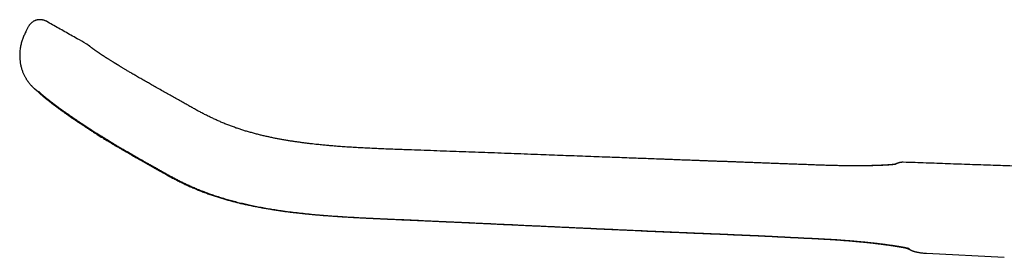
# Model space of a CAD drawing. Header units: millimetres. Extents: x 8 to 938, y 12 to 555.
# Tile 1 of 26: x 31 to 139, y 529 to 555. Entities that reach past the tile are written whole.
import ezdxf

# ---------------------------------------------------------------- set-up
doc = ezdxf.new("R2010")
doc.units = ezdxf.units.MM

msp = doc.modelspace()

# ---------------------------------------------------------------- linework, layer by layer
at = {"color": 7, "linetype": 'Continuous', "lineweight": 30}
for p, q in [((34.26, 555.07), (34.26, 555.07)), ((32.27, 554.47), (32.05, 554.02)), ((32.05, 554.02), (32.05, 554.02)), ((32.27, 554.47), (32.27, 554.47)), ((38.62, 552.6), (38.62, 552.6)), ((39.16, 552.2), (39.18, 552.19)), ((33.44, 547.29), (33.44, 547.29)), ((46.56, 547.67), (46.56, 547.67)), ((128.15, 539.61), (128.15, 539.61)), ((118.26, 539.33), (118.26, 539.33)), ((118.27, 539.33), (118.27, 539.32)), ((117.97, 531.28), (117.97, 531.28)), ((130.69, 529.64), (139.22, 529.19)), ((130.69, 529.64), (130.69, 529.64))]:
    msp.add_line(p, q, dxfattribs=at)
for points, knots in [([(34.26, 555.07), (34.23, 555.08), (34.17, 555.11), (34.08, 555.15), (33.99, 555.18), (33.91, 555.2), (33.84, 555.22), (33.77, 555.23), (33.72, 555.24), (33.67, 555.25), (33.63, 555.25), (33.6, 555.25), (33.57, 555.25), (33.55, 555.25), (33.51, 555.25), (33.47, 555.25), (33.41, 555.25), (33.35, 555.24), (33.29, 555.23), (33.23, 555.22), (33.16, 555.2), (33.09, 555.18), (33.01, 555.15), (32.93, 555.11), (32.85, 555.07), (32.76, 555.02), (32.67, 554.95), (32.58, 554.88), (32.51, 554.8), (32.44, 554.72), (32.38, 554.64), (32.32, 554.56), (32.29, 554.5), (32.27, 554.47)], [0, 0, 0, 0, 0.052819, 0.102099, 0.147521, 0.188828, 0.225818, 0.258341, 0.286285, 0.309575, 0.328164, 0.342038, 0.351245, 0.358069, 0.374205, 0.393767, 0.41631, 0.440443, 0.466088, 0.493267, 0.522005, 0.552266, 0.584085, 0.61895, 0.657055, 0.698327, 0.742647, 0.789829, 0.8396, 0.878405, 0.918246, 0.958873, 1, 1, 1, 1]), ([(38.62, 552.6), (38.29, 552.79), (37.5, 553.23), (36.27, 553.93), (35.15, 554.56), (34.48, 554.94), (34.26, 555.07)], [0, 0, 0, 0, 0.230351, 0.538872, 0.850065, 1, 1, 1, 1]), ([(32.05, 554.02), (32.01, 553.95), (31.94, 553.81), (31.84, 553.6), (31.74, 553.4), (31.66, 553.19), (31.59, 552.99), (31.52, 552.78), (31.47, 552.57), (31.42, 552.35), (31.38, 552.12), (31.36, 551.89), (31.34, 551.67), (31.33, 551.46), (31.33, 551.25), (31.33, 551.05), (31.35, 550.86), (31.37, 550.67), (31.39, 550.49), (31.43, 550.32), (31.46, 550.14), (31.51, 549.97), (31.56, 549.79), (31.62, 549.62), (31.68, 549.47), (31.75, 549.32), (31.81, 549.17), (31.88, 549.03), (31.95, 548.91), (32.02, 548.79), (32.08, 548.69), (32.14, 548.6), (32.2, 548.51), (32.26, 548.43), (32.32, 548.35), (32.4, 548.25), (32.48, 548.16), (32.54, 548.09), (32.59, 548.04), (32.62, 548), (32.65, 547.96), (32.69, 547.93), (32.72, 547.9), (32.75, 547.87), (32.78, 547.84), (32.82, 547.8), (32.85, 547.77), (32.88, 547.74), (32.91, 547.72), (32.93, 547.7), (32.94, 547.69), (32.96, 547.68), (32.97, 547.66), (32.99, 547.65), (33, 547.64), (33.02, 547.63), (33.03, 547.62), (33.04, 547.61), (33.04, 547.6), (33.05, 547.6), (33.06, 547.59), (33.07, 547.58), (33.09, 547.57), (33.1, 547.56), (33.11, 547.55), (33.13, 547.53), (33.14, 547.52), (33.16, 547.51), (33.17, 547.5), (33.18, 547.49), (33.2, 547.48), (33.21, 547.47), (33.22, 547.46), (33.23, 547.45), (33.25, 547.44), (33.26, 547.43), (33.28, 547.41), (33.3, 547.4), (33.31, 547.39), (33.32, 547.38), (33.33, 547.38), (33.34, 547.37), (33.35, 547.36), (33.36, 547.35), (33.38, 547.34), (33.4, 547.32), (33.42, 547.31), (33.44, 547.29), (33.44, 547.29)], [0, 0, 0, 0, 0.0198336, 0.0392839, 0.058341, 0.0770157, 0.0953313, 0.1132917, 0.1308923, 0.15096, 0.1705126, 0.1895412, 0.2080393, 0.2260023, 0.2434275, 0.2603148, 0.2766659, 0.2924835, 0.3077711, 0.3225305, 0.3367624, 0.3531453, 0.3687717, 0.3836434, 0.3977617, 0.4111281, 0.4252077, 0.4383493, 0.450557, 0.4618352, 0.4721893, 0.4815128, 0.4904354, 0.4990735, 0.5074432, 0.5196514, 0.5313523, 0.5426219, 0.5481225, 0.5535479, 0.5589099, 0.5642208, 0.5696599, 0.5755887, 0.583417, 0.5920743, 0.6015993, 0.6115754, 0.6211324, 0.6283749, 0.6358998, 0.6438585, 0.6522533, 0.6610857, 0.669634, 0.6768461, 0.6832366, 0.6888066, 0.6937328, 0.6988376, 0.7069578, 0.7157049, 0.7252304, 0.7356691, 0.7470213, 0.7592543, 0.7698467, 0.7810029, 0.7925516, 0.8035885, 0.8139824, 0.8237336, 0.8328423, 0.8446125, 0.8558403, 0.8665276, 0.8767822, 0.9000292, 0.9047769, 0.9102816, 0.9166363, 0.9238409, 0.9335256, 0.9444141, 0.9565062, 0.9698015, 0.9842996, 1, 1, 1, 1]), ([(39.16, 552.2), (39.15, 552.21), (39.13, 552.23), (39.09, 552.26), (39.06, 552.28), (39.04, 552.3), (39.01, 552.32), (38.99, 552.34), (38.97, 552.36), (38.95, 552.37), (38.93, 552.38), (38.92, 552.39), (38.9, 552.41), (38.89, 552.41), (38.88, 552.42), (38.87, 552.43), (38.86, 552.44), (38.85, 552.44), (38.85, 552.45), (38.84, 552.46), (38.83, 552.46), (38.82, 552.47), (38.82, 552.47), (38.82, 552.47), (38.81, 552.47), (38.81, 552.48), (38.8, 552.49), (38.79, 552.49), (38.78, 552.5), (38.76, 552.51), (38.74, 552.52), (38.73, 552.54), (38.7, 552.55), (38.68, 552.56), (38.66, 552.58), (38.64, 552.59), (38.63, 552.6), (38.63, 552.6)], [0, 0, 0, 0, 0.0574853, 0.1124549, 0.1649078, 0.2148431, 0.2622597, 0.3063771, 0.3480634, 0.3873179, 0.4241398, 0.459205, 0.4917361, 0.5217324, 0.5491933, 0.5741186, 0.5966863, 0.617765, 0.6421302, 0.6643578, 0.6844475, 0.7023992, 0.7109491, 0.7191282, 0.7286294, 0.7398177, 0.7526962, 0.7672679, 0.7869917, 0.8091603, 0.833777, 0.860845, 0.8903678, 0.9217562, 0.9555191, 0.9916599, 1, 1, 1, 1]), ([(46.56, 547.67), (46.47, 547.72), (46.3, 547.82), (46.04, 547.96), (45.79, 548.1), (45.55, 548.24), (45.32, 548.37), (45.08, 548.51), (44.84, 548.64), (44.6, 548.78), (44.36, 548.92), (44.14, 549.05), (43.93, 549.17), (43.73, 549.29), (43.54, 549.4), (43.36, 549.51), (43.19, 549.61), (43.04, 549.7), (42.89, 549.79), (42.76, 549.87), (42.64, 549.94), (42.53, 550.01), (42.43, 550.07), (42.33, 550.12), (42.25, 550.17), (42.18, 550.22), (42.12, 550.26), (42.08, 550.28), (42.05, 550.3), (42.03, 550.31), (42.01, 550.32), (41.99, 550.33), (41.97, 550.35), (41.94, 550.36), (41.9, 550.39), (41.86, 550.41), (41.82, 550.44), (41.77, 550.47), (41.71, 550.51), (41.65, 550.54), (41.57, 550.6), (41.47, 550.66), (41.35, 550.73), (41.23, 550.81), (41.12, 550.88), (41.02, 550.94), (40.95, 550.99), (40.88, 551.03), (40.83, 551.06), (40.77, 551.1), (40.7, 551.14), (40.64, 551.18), (40.57, 551.23), (40.5, 551.27), (40.44, 551.32), (40.37, 551.36), (40.3, 551.4), (40.24, 551.45), (40.19, 551.48), (40.14, 551.51), (40.11, 551.53), (40.07, 551.56), (40.05, 551.57), (40.03, 551.58), (40.01, 551.6), (39.99, 551.61), (39.97, 551.62), (39.94, 551.64), (39.91, 551.67), (39.87, 551.69), (39.84, 551.72), (39.8, 551.74), (39.77, 551.76), (39.74, 551.78), (39.71, 551.8), (39.67, 551.83), (39.64, 551.85), (39.61, 551.87), (39.58, 551.89), (39.56, 551.91), (39.55, 551.92), (39.53, 551.93), (39.52, 551.94), (39.51, 551.95), (39.49, 551.96), (39.47, 551.97), (39.45, 551.99), (39.43, 552), (39.41, 552.02), (39.39, 552.03), (39.36, 552.05), (39.33, 552.08), (39.3, 552.1), (39.29, 552.11), (39.27, 552.12), (39.26, 552.13), (39.25, 552.13), (39.24, 552.14), (39.23, 552.15), (39.22, 552.16), (39.21, 552.17), (39.19, 552.18), (39.18, 552.19), (39.18, 552.19)], [0, 0, 0, 0, 0.023384, 0.046056, 0.068052, 0.0894, 0.110105, 0.130168, 0.152991, 0.174932, 0.196003, 0.216216, 0.235918, 0.25473, 0.272651, 0.289681, 0.305819, 0.320804, 0.334932, 0.348208, 0.360656, 0.371719, 0.382035, 0.391603, 0.400423, 0.408493, 0.415814, 0.41929, 0.422214, 0.424569, 0.426356, 0.428245, 0.430755, 0.433915, 0.437725, 0.442183, 0.447391, 0.453271, 0.459825, 0.467053, 0.474659, 0.489115, 0.502898, 0.518428, 0.533005, 0.546628, 0.555526, 0.563964, 0.571974, 0.58033, 0.589375, 0.599109, 0.609532, 0.619692, 0.630431, 0.64175, 0.653399, 0.664249, 0.674157, 0.681754, 0.688684, 0.694819, 0.700082, 0.702958, 0.706179, 0.710114, 0.714763, 0.720124, 0.727999, 0.736577, 0.744861, 0.752819, 0.760448, 0.767751, 0.774725, 0.785124, 0.794697, 0.80341, 0.81123, 0.816747, 0.821714, 0.826128, 0.830294, 0.835242, 0.84096, 0.847447, 0.854608, 0.862214, 0.870255, 0.878731, 0.89366, 0.907606, 0.920727, 0.933134, 0.937494, 0.942586, 0.948481, 0.955179, 0.962684, 0.97084, 0.979776, 0.989496, 1, 1, 1, 1]), ([(33.28, 547.41), (33.29, 547.4), (33.3, 547.39), (33.32, 547.37), (33.35, 547.35), (33.37, 547.33), (33.39, 547.3), (33.42, 547.28), (33.44, 547.25), (33.47, 547.23), (33.49, 547.21), (33.52, 547.18), (33.55, 547.16), (33.57, 547.13), (33.6, 547.11), (33.62, 547.09), (33.65, 547.07), (33.67, 547.04), (33.7, 547.02), (33.73, 546.99), (33.76, 546.97), (33.79, 546.94), (33.82, 546.92), (33.85, 546.89), (33.88, 546.86), (33.92, 546.83), (33.95, 546.8), (33.99, 546.77), (34.02, 546.74), (34.05, 546.72), (34.08, 546.69), (34.11, 546.67), (34.14, 546.65), (34.17, 546.62), (34.2, 546.6), (34.23, 546.58), (34.25, 546.56), (34.27, 546.54), (34.29, 546.53), (34.3, 546.52), (34.33, 546.5), (34.35, 546.48), (34.38, 546.45), (34.43, 546.42), (34.48, 546.38), (34.52, 546.34), (34.57, 546.31), (34.61, 546.27), (34.65, 546.24), (34.69, 546.21), (34.74, 546.18), (34.78, 546.14), (34.82, 546.11), (34.85, 546.09), (34.88, 546.06), (34.92, 546.03), (34.96, 546.01), (34.99, 545.98), (35.03, 545.95), (35.07, 545.92), (35.12, 545.88), (35.17, 545.85), (35.21, 545.81), (35.26, 545.78), (35.29, 545.75), (35.33, 545.72), (35.37, 545.7), (35.41, 545.67), (35.45, 545.64), (35.48, 545.61), (35.52, 545.58), (35.55, 545.56), (35.57, 545.54), (35.59, 545.53), (35.61, 545.51), (35.64, 545.5), (35.67, 545.47), (35.71, 545.44), (35.75, 545.41), (35.8, 545.38), (35.87, 545.32), (35.96, 545.26), (36.07, 545.18), (36.19, 545.09), (36.31, 545.01), (36.41, 544.93), (36.49, 544.88), (36.55, 544.84), (36.61, 544.8), (36.66, 544.76), (36.72, 544.71), (36.78, 544.67), (36.84, 544.63), (36.89, 544.6), (36.93, 544.57), (36.96, 544.55), (36.99, 544.53), (37.01, 544.52), (37.02, 544.5), (37.04, 544.49), (37.07, 544.47), (37.1, 544.45), (37.14, 544.42), (37.22, 544.37), (37.3, 544.31), (37.39, 544.25), (37.44, 544.22), (37.5, 544.18), (37.55, 544.14), (37.61, 544.1), (37.68, 544.06), (37.75, 544.01), (37.84, 543.95), (37.93, 543.89), (38.03, 543.82), (38.14, 543.75), (38.25, 543.67), (38.38, 543.59), (38.52, 543.5), (38.66, 543.41), (38.82, 543.3), (38.98, 543.2), (39.15, 543.09), (39.34, 542.97), (39.53, 542.85), (39.73, 542.72), (39.94, 542.59), (40.16, 542.45), (40.39, 542.31), (40.63, 542.16), (40.88, 542.01), (41.14, 541.85), (41.41, 541.68), (41.69, 541.51), (41.99, 541.34), (42.29, 541.16), (42.5, 541.04), (42.6, 540.98)], [0, 0, 0, 0, 0.003668, 0.0078, 0.012239, 0.016332, 0.021135, 0.025851, 0.030397, 0.034931, 0.039483, 0.044243, 0.049797, 0.054468, 0.05873, 0.062873, 0.0672, 0.07183, 0.07752, 0.083311, 0.088817, 0.093929, 0.099506, 0.105991, 0.113824, 0.120471, 0.127547, 0.134979, 0.142272, 0.147869, 0.153404, 0.159119, 0.164887, 0.170179, 0.175417, 0.18134, 0.18519, 0.188275, 0.190836, 0.193814, 0.197481, 0.201707, 0.206493, 0.215321, 0.223682, 0.231578, 0.23824, 0.244794, 0.251389, 0.258025, 0.264675, 0.270912, 0.276587, 0.2817, 0.286569, 0.291579, 0.296733, 0.30203, 0.307156, 0.312702, 0.318919, 0.325807, 0.333365, 0.337805, 0.342446, 0.347288, 0.352331, 0.357571, 0.362591, 0.367095, 0.371452, 0.375186, 0.378297, 0.380785, 0.382664, 0.385629, 0.389408, 0.394002, 0.399412, 0.405381, 0.411361, 0.424149, 0.436903, 0.449623, 0.462695, 0.47641, 0.482075, 0.487843, 0.493713, 0.499686, 0.505761, 0.511937, 0.517777, 0.522416, 0.526371, 0.529643, 0.532232, 0.534139, 0.535392, 0.537201, 0.53986, 0.543367, 0.547223, 0.551029, 0.565497, 0.570629, 0.575658, 0.580582, 0.585547, 0.591137, 0.597298, 0.604121, 0.611609, 0.619761, 0.628763, 0.638458, 0.648846, 0.659927, 0.671701, 0.684169, 0.69733, 0.711153, 0.725664, 0.740863, 0.756749, 0.773319, 0.790262, 0.807877, 0.826172, 0.845153, 0.865212, 0.885947, 0.907343, 0.929425, 0.952229, 0.975763, 1, 1, 1, 1]), ([(33.37, 547.4), (33.37, 547.4), (33.37, 547.4), (33.37, 547.4), (33.38, 547.4), (33.38, 547.39), (33.38, 547.39), (33.39, 547.38), (33.4, 547.38), (33.41, 547.37), (33.42, 547.36), (33.43, 547.35), (33.44, 547.34), (33.45, 547.33), (33.46, 547.31), (33.47, 547.3), (33.49, 547.29), (33.5, 547.28), (33.52, 547.26), (33.53, 547.25), (33.55, 547.24), (33.56, 547.22), (33.57, 547.21), (33.59, 547.19), (33.62, 547.17), (33.67, 547.13), (33.71, 547.09), (33.76, 547.05), (33.8, 547.01), (33.84, 546.98), (33.86, 546.96), (33.88, 546.94), (33.89, 546.93), (33.91, 546.92), (33.92, 546.91), (33.93, 546.9), (33.95, 546.89), (33.96, 546.87), (33.98, 546.86), (33.99, 546.85), (34.01, 546.84), (34.02, 546.82), (34.04, 546.81), (34.06, 546.79), (34.08, 546.78), (34.1, 546.76), (34.11, 546.75), (34.14, 546.73), (34.17, 546.71), (34.21, 546.68), (34.25, 546.64), (34.29, 546.61), (34.34, 546.57), (34.39, 546.53), (34.45, 546.49), (34.51, 546.44), (34.58, 546.39), (34.64, 546.33), (34.71, 546.28), (34.78, 546.23), (34.85, 546.18), (34.9, 546.13), (34.96, 546.09), (35.01, 546.06), (35.05, 546.03), (35.09, 545.99), (35.14, 545.96), (35.19, 545.92), (35.25, 545.88), (35.31, 545.83), (35.37, 545.78), (35.45, 545.73), (35.54, 545.66), (35.63, 545.59), (35.74, 545.52), (35.84, 545.44), (35.94, 545.37), (36.02, 545.31), (36.1, 545.25), (36.17, 545.2), (36.22, 545.17), (36.26, 545.14), (36.3, 545.11), (36.32, 545.1), (36.34, 545.08), (36.36, 545.07), (36.38, 545.05), (36.41, 545.04), (36.44, 545.01), (36.48, 544.98), (36.54, 544.94), (36.6, 544.9), (36.69, 544.84), (36.78, 544.77), (36.87, 544.71), (36.96, 544.65), (37.05, 544.58), (37.15, 544.52), (37.25, 544.45), (37.36, 544.37), (37.48, 544.29), (37.6, 544.21), (37.71, 544.13), (37.81, 544.07), (37.89, 544.01), (37.97, 543.96), (38.04, 543.91), (38.1, 543.87), (38.16, 543.84), (38.2, 543.81), (38.25, 543.78), (38.28, 543.75), (38.32, 543.73), (38.34, 543.71), (38.36, 543.7), (38.37, 543.7), (38.38, 543.69), (38.39, 543.68), (38.41, 543.67), (38.44, 543.65), (38.47, 543.63), (38.52, 543.59), (38.58, 543.56), (38.65, 543.51), (38.73, 543.46), (38.82, 543.4), (38.94, 543.33), (39.09, 543.23), (39.27, 543.11), (39.46, 542.99), (39.67, 542.86), (39.89, 542.72), (40.1, 542.59), (40.27, 542.48), (40.4, 542.41), (40.47, 542.36), (40.54, 542.32), (40.6, 542.28), (40.65, 542.25), (40.69, 542.22), (40.72, 542.21), (40.74, 542.19), (40.76, 542.18), (40.79, 542.16), (40.83, 542.14), (40.88, 542.11), (40.94, 542.07), (41.01, 542.03), (41.09, 541.97), (41.19, 541.92), (41.29, 541.85), (41.41, 541.78), (41.54, 541.7), (41.68, 541.61), (41.83, 541.52), (41.99, 541.43), (42.17, 541.32), (42.36, 541.21), (42.56, 541.1), (42.69, 541.02), (42.76, 540.98)], [0, 0, 0, 0, 0.001137, 0.005409, 0.009428, 0.013214, 0.016791, 0.020248, 0.024203, 0.02828, 0.032855, 0.037651, 0.04213, 0.04628, 0.050099, 0.053699, 0.056875, 0.060469, 0.064479, 0.068804, 0.07181, 0.07433, 0.076368, 0.078175, 0.085138, 0.092785, 0.10024, 0.108438, 0.117068, 0.12566, 0.128804, 0.131779, 0.13442, 0.136726, 0.138869, 0.141483, 0.144429, 0.147684, 0.150614, 0.153155, 0.155396, 0.15863, 0.162392, 0.166092, 0.169485, 0.172708, 0.175845, 0.178954, 0.185981, 0.193496, 0.200939, 0.208354, 0.216383, 0.225139, 0.235824, 0.246434, 0.256756, 0.266751, 0.277911, 0.288173, 0.297538, 0.306045, 0.313824, 0.320887, 0.325899, 0.331494, 0.337766, 0.344713, 0.35223, 0.360104, 0.368329, 0.376904, 0.38818, 0.40001, 0.41221, 0.423967, 0.435182, 0.444256, 0.452943, 0.461245, 0.465855, 0.4699, 0.473356, 0.476221, 0.478087, 0.479779, 0.481888, 0.484453, 0.487475, 0.492121, 0.497528, 0.5031, 0.512547, 0.521683, 0.530509, 0.539025, 0.547483, 0.556467, 0.566, 0.575876, 0.586278, 0.597208, 0.608665, 0.616069, 0.623092, 0.629624, 0.635663, 0.641211, 0.645459, 0.649366, 0.652931, 0.656155, 0.659031, 0.66125, 0.662422, 0.663127, 0.663939, 0.665054, 0.666473, 0.668195, 0.671528, 0.675616, 0.680459, 0.686056, 0.692409, 0.699516, 0.707352, 0.721866, 0.73599, 0.74972, 0.76749, 0.784559, 0.80093, 0.816607, 0.823263, 0.829216, 0.834463, 0.839005, 0.842839, 0.845495, 0.84766, 0.849339, 0.850832, 0.852961, 0.855725, 0.859126, 0.863791, 0.869287, 0.875612, 0.882763, 0.890741, 0.899545, 0.909176, 0.919637, 0.930928, 0.943056, 0.95603, 0.969848, 0.984507, 1, 1, 1, 1]), ([(33.42, 547.34), (33.42, 547.34), (33.42, 547.34), (33.42, 547.34), (33.42, 547.34), (33.42, 547.34), (33.43, 547.34), (33.43, 547.34), (33.43, 547.33), (33.43, 547.33), (33.44, 547.33), (33.44, 547.33), (33.45, 547.32), (33.45, 547.32), (33.46, 547.31), (33.47, 547.31), (33.47, 547.31), (33.47, 547.3)], [0, 0, 0, 0, 0.037047, 0.105537, 0.172242, 0.237162, 0.300358, 0.366302, 0.431359, 0.49553, 0.559497, 0.628362, 0.70317, 0.779147, 0.859655, 0.939641, 1, 1, 1, 1]), ([(118.27, 539.32), (118.02, 539.33), (117.55, 539.35), (116.84, 539.38), (116.14, 539.4), (115.46, 539.43), (114.79, 539.45), (114.14, 539.48), (113.51, 539.5), (112.89, 539.52), (112.27, 539.55), (111.67, 539.57), (111.08, 539.59), (110.5, 539.61), (109.93, 539.64), (109.38, 539.66), (108.84, 539.68), (108.31, 539.7), (107.8, 539.71), (107.3, 539.73), (106.81, 539.75), (106.34, 539.77), (105.88, 539.79), (105.44, 539.8), (105.01, 539.82), (104.62, 539.83), (104.24, 539.85), (103.88, 539.86), (103.53, 539.87), (103.19, 539.89), (102.88, 539.9), (102.59, 539.91), (102.32, 539.92), (102.07, 539.93), (101.82, 539.94), (101.33, 539.96), (100.65, 539.98), (99.75, 540.02), (98.83, 540.05), (97.84, 540.09), (96.79, 540.13), (95.69, 540.17), (94.53, 540.21), (93.32, 540.26), (92.09, 540.3), (90.87, 540.35), (89.64, 540.39), (87.86, 540.46), (85.53, 540.55), (82.67, 540.66), (79.85, 540.76), (77.05, 540.86), (74.91, 540.94), (73.44, 540.99), (72.63, 541.02), (71.84, 541.05), (71.05, 541.08), (70.28, 541.12), (69.52, 541.15), (68.77, 541.19), (68.05, 541.23), (67.34, 541.27), (66.67, 541.32), (66.14, 541.36), (65.77, 541.39), (65.54, 541.41), (65.31, 541.43), (65.06, 541.45), (64.8, 541.48), (64.54, 541.5), (64.25, 541.53), (63.93, 541.56), (63.58, 541.6), (63.23, 541.64), (62.86, 541.69), (62.47, 541.73), (62.09, 541.79), (61.7, 541.84), (61.3, 541.9), (60.9, 541.96), (60.48, 542.03), (60.07, 542.1), (59.66, 542.18), (59.26, 542.25), (58.85, 542.34), (58.43, 542.43), (58.01, 542.52), (57.59, 542.63), (57.16, 542.74), (56.72, 542.86), (56.29, 542.98), (55.87, 543.1), (55.47, 543.23), (55.06, 543.37), (54.65, 543.52), (54.23, 543.68), (53.81, 543.84), (53.38, 544.02), (52.97, 544.2), (52.57, 544.39), (52.18, 544.57), (51.79, 544.77), (51.39, 544.97), (50.99, 545.18), (50.59, 545.4), (50.18, 545.63), (49.77, 545.86), (49.32, 546.11), (48.84, 546.38), (48.32, 546.67), (47.8, 546.97), (47.26, 547.27), (46.85, 547.5), (46.62, 547.64), (46.56, 547.67)], [0, 0, 0, 0, 0.009918, 0.019654, 0.029208, 0.038579, 0.047769, 0.056618, 0.065291, 0.073788, 0.08211, 0.090421, 0.098549, 0.106493, 0.114255, 0.121834, 0.129231, 0.136444, 0.143474, 0.150322, 0.156986, 0.163468, 0.169766, 0.175882, 0.181815, 0.187093, 0.192217, 0.197187, 0.202003, 0.206666, 0.211175, 0.21491, 0.218532, 0.222041, 0.225439, 0.228773, 0.241925, 0.253744, 0.265634, 0.279883, 0.294232, 0.308683, 0.325227, 0.341901, 0.358684, 0.375478, 0.392273, 0.409068, 0.44866, 0.488256, 0.526489, 0.564828, 0.603203, 0.614424, 0.625488, 0.636392, 0.647138, 0.657725, 0.668152, 0.67842, 0.688528, 0.697985, 0.707299, 0.716469, 0.719526, 0.722657, 0.725918, 0.729311, 0.732834, 0.736488, 0.740272, 0.744852, 0.749608, 0.754541, 0.759649, 0.764934, 0.770391, 0.775696, 0.781153, 0.786761, 0.792521, 0.79843, 0.803918, 0.809528, 0.815259, 0.82111, 0.827081, 0.833061, 0.839156, 0.845365, 0.851689, 0.857433, 0.863268, 0.869196, 0.875217, 0.881333, 0.887541, 0.893842, 0.900242, 0.906069, 0.911988, 0.918007, 0.924132, 0.93037, 0.936613, 0.942978, 0.949467, 0.956073, 0.964079, 0.972232, 0.980518, 0.988926, 0.997441, 1, 1, 1, 1]), ([(42.6, 540.98), (42.78, 540.88), (43.14, 540.68), (43.67, 540.37), (44.2, 540.07), (44.73, 539.77), (45.24, 539.47), (45.76, 539.18), (46.27, 538.88), (46.8, 538.59), (47.29, 538.31), (47.76, 538.06), (48.2, 537.82), (48.66, 537.59), (49.12, 537.36), (49.58, 537.13), (50.06, 536.92), (50.53, 536.72), (51, 536.52), (51.47, 536.34), (51.94, 536.17), (52.41, 536), (52.87, 535.85), (53.34, 535.7), (53.79, 535.57), (54.24, 535.44), (54.67, 535.32), (55.11, 535.21), (55.56, 535.1), (56.04, 535), (56.53, 534.89), (57.02, 534.79), (57.5, 534.7), (57.97, 534.61), (58.45, 534.53), (58.94, 534.45), (59.43, 534.37), (59.91, 534.3), (60.39, 534.23), (60.85, 534.17), (61.31, 534.12), (61.75, 534.07), (62.19, 534.02), (62.65, 533.97), (63.12, 533.92), (63.62, 533.88), (64.1, 533.83), (64.58, 533.79), (65.04, 533.76), (65.52, 533.72), (66.03, 533.69), (66.55, 533.65), (67.05, 533.62), (67.55, 533.59), (68, 533.57), (68.4, 533.54), (68.76, 533.52), (69.11, 533.51), (69.46, 533.49), (69.85, 533.47), (70.28, 533.45), (70.75, 533.43), (71.25, 533.41), (71.75, 533.38), (72.27, 533.36), (72.8, 533.34), (73.33, 533.31), (73.85, 533.29), (74.37, 533.27), (74.91, 533.24), (75.45, 533.22), (76.01, 533.19), (76.58, 533.17), (77.16, 533.14), (77.75, 533.11), (78.36, 533.08), (78.98, 533.06), (79.61, 533.03), (80.24, 533), (80.87, 532.97), (81.5, 532.94), (82.14, 532.91), (82.79, 532.88), (83.47, 532.85), (84.17, 532.81), (84.89, 532.78), (85.63, 532.75), (86.38, 532.71), (87.14, 532.68), (87.9, 532.64), (88.65, 532.61), (89.4, 532.57), (90.16, 532.54), (90.94, 532.5), (91.72, 532.46), (92.51, 532.43), (93.32, 532.39), (94.13, 532.35), (94.96, 532.31), (95.79, 532.27), (96.63, 532.24), (97.47, 532.2), (98.32, 532.16), (98.9, 532.13), (99.18, 532.12)], [0, 0, 0, 0, 0.010729, 0.021349, 0.031865, 0.042249, 0.052564, 0.062718, 0.072959, 0.083314, 0.093807, 0.102314, 0.110935, 0.119679, 0.128559, 0.137568, 0.146496, 0.155409, 0.164185, 0.172825, 0.181503, 0.190067, 0.198522, 0.206856, 0.215062, 0.223, 0.230818, 0.238518, 0.246102, 0.25498, 0.263696, 0.272255, 0.280671, 0.288949, 0.297092, 0.305807, 0.31437, 0.322784, 0.331054, 0.339181, 0.347028, 0.354743, 0.362328, 0.369786, 0.378501, 0.387041, 0.39541, 0.403608, 0.411636, 0.419496, 0.428709, 0.437687, 0.446432, 0.454947, 0.463235, 0.469589, 0.475806, 0.481886, 0.487839, 0.493851, 0.501847, 0.510072, 0.518527, 0.527209, 0.53612, 0.545262, 0.554635, 0.563432, 0.572426, 0.58162, 0.591016, 0.600616, 0.610425, 0.620445, 0.630681, 0.641137, 0.651809, 0.662691, 0.673784, 0.684435, 0.695272, 0.706295, 0.717504, 0.728898, 0.741183, 0.753676, 0.766374, 0.779281, 0.792396, 0.805719, 0.818472, 0.831409, 0.844532, 0.85784, 0.871332, 0.88501, 0.898873, 0.91292, 0.927153, 0.94157, 0.95591, 0.970429, 0.985125, 1, 1, 1, 1]), ([(42.76, 540.98), (42.92, 540.89), (43.24, 540.71), (43.73, 540.43), (44.22, 540.15), (44.73, 539.86), (45.18, 539.6), (45.58, 539.37), (45.93, 539.17), (46.29, 538.97), (46.65, 538.76), (47.03, 538.55), (47.4, 538.34), (47.76, 538.14), (48.12, 537.95), (48.48, 537.76), (48.86, 537.57), (49.25, 537.37), (49.66, 537.18), (50.09, 536.98), (50.55, 536.78), (51.03, 536.58), (51.51, 536.39), (52, 536.2), (52.52, 536.02), (53.07, 535.84), (53.65, 535.66), (54.24, 535.49), (54.83, 535.33), (55.43, 535.18), (56.02, 535.04), (56.65, 534.9), (57.29, 534.77), (57.96, 534.64), (58.63, 534.52), (59.3, 534.42), (60.04, 534.3), (60.85, 534.19), (61.72, 534.09), (62.61, 533.99), (63.49, 533.9), (64.39, 533.82), (65.29, 533.75), (66.23, 533.68), (67.21, 533.62), (68.24, 533.56), (69.27, 533.51), (70.31, 533.46), (71.35, 533.41), (72.4, 533.36), (73.44, 533.32), (74.49, 533.27), (75.57, 533.22), (76.66, 533.17), (77.77, 533.12), (78.89, 533.07), (80.03, 533.02), (81.19, 532.96), (82.35, 532.91), (83.53, 532.85), (84.73, 532.8), (85.93, 532.74), (87.15, 532.68), (88.38, 532.63), (89.63, 532.57), (90.88, 532.51), (92.12, 532.45), (93.33, 532.4), (94.52, 532.34), (95.71, 532.29), (96.92, 532.23), (98.14, 532.17), (98.96, 532.14), (99.37, 532.12)], [0, 0, 0, 0, 0.009482, 0.019133, 0.028956, 0.038933, 0.049084, 0.055871, 0.062802, 0.069899, 0.077174, 0.084643, 0.09232, 0.099077, 0.10601, 0.11313, 0.120448, 0.127979, 0.135726, 0.143667, 0.152566, 0.161517, 0.170468, 0.179451, 0.188471, 0.198956, 0.209473, 0.220007, 0.230557, 0.241121, 0.251696, 0.262278, 0.273928, 0.28561, 0.297327, 0.309083, 0.32088, 0.335992, 0.351182, 0.366455, 0.381815, 0.397268, 0.412811, 0.428441, 0.446013, 0.463698, 0.4815, 0.49942, 0.517461, 0.535306, 0.553293, 0.57144, 0.589769, 0.60868, 0.627827, 0.647233, 0.666879, 0.686754, 0.706856, 0.727182, 0.74773, 0.768496, 0.789485, 0.810697, 0.832132, 0.85379, 0.875671, 0.895925, 0.916366, 0.936994, 0.957809, 0.978811, 1, 1, 1, 1]), ([(128.15, 539.61), (128.13, 539.61), (128.1, 539.62), (128.05, 539.61), (128.01, 539.61), (127.97, 539.61), (127.92, 539.6), (127.87, 539.6), (127.82, 539.59), (127.79, 539.58), (127.76, 539.58), (127.74, 539.57), (127.7, 539.56), (127.67, 539.55), (127.64, 539.54), (127.62, 539.54), (127.6, 539.53), (127.59, 539.53), (127.58, 539.52), (127.57, 539.52), (127.56, 539.52), (127.56, 539.51), (127.55, 539.51), (127.54, 539.51), (127.53, 539.5), (127.52, 539.5), (127.51, 539.5), (127.5, 539.49), (127.49, 539.49), (127.48, 539.48), (127.47, 539.48), (127.46, 539.48), (127.45, 539.47), (127.44, 539.47), (127.43, 539.47), (127.43, 539.46), (127.42, 539.46), (127.42, 539.46), (127.41, 539.46), (127.41, 539.46), (127.4, 539.45), (127.39, 539.45), (127.39, 539.45), (127.38, 539.44), (127.37, 539.44), (127.36, 539.44), (127.35, 539.43), (127.34, 539.43), (127.33, 539.42), (127.31, 539.42), (127.3, 539.41), (127.28, 539.4), (127.26, 539.4), (127.24, 539.39), (127.22, 539.38), (127.21, 539.37), (127.2, 539.37)], [0, 0, 0, 0, 0.0094443, 0.018312, 0.0266815, 0.0346772, 0.049752, 0.063603, 0.0762334, 0.0876604, 0.0979191, 0.1072845, 0.1326803, 0.1587946, 0.1856795, 0.2131883, 0.2409812, 0.2547329, 0.2685537, 0.2824446, 0.2969478, 0.3129253, 0.330388, 0.3493362, 0.3697698, 0.3910029, 0.4136328, 0.4376595, 0.4630269, 0.4877561, 0.5108637, 0.5323501, 0.5506219, 0.5675317, 0.5830795, 0.5972655, 0.6100899, 0.6215526, 0.630124, 0.6401523, 0.6516833, 0.6647172, 0.6792537, 0.6949934, 0.7121825, 0.7308211, 0.7509091, 0.7728515, 0.7962964, 0.8212437, 0.8476934, 0.8756454, 0.9045606, 0.9349248, 0.9667379, 1, 1, 1, 1]), ([(167.37, 538.25), (167.17, 538.25), (166.76, 538.27), (166.15, 538.29), (165.55, 538.31), (164.97, 538.33), (164.4, 538.35), (163.84, 538.37), (163.3, 538.39), (162.77, 538.41), (162.24, 538.43), (161.73, 538.44), (161.21, 538.46), (160.72, 538.48), (160.23, 538.5), (159.75, 538.51), (159.28, 538.53), (158.83, 538.55), (158.38, 538.56), (157.95, 538.58), (157.52, 538.59), (157.11, 538.61), (156.71, 538.62), (156.32, 538.63), (155.93, 538.65), (155.54, 538.66), (155.14, 538.67), (154.77, 538.69), (154.4, 538.7), (154.07, 538.71), (153.78, 538.72), (153.52, 538.73), (153.26, 538.74), (153.02, 538.75), (152.78, 538.76), (152.55, 538.77), (152.33, 538.77), (151.95, 538.79), (151.41, 538.8), (150.66, 538.83), (149.86, 538.86), (149, 538.89), (148.14, 538.92), (147.28, 538.95), (146.41, 538.98), (145.53, 539.01), (144.64, 539.04), (143.74, 539.07), (142.83, 539.1), (141.87, 539.14), (140.88, 539.17), (139.84, 539.21), (138.78, 539.24), (137.72, 539.28), (136.21, 539.33), (134.24, 539.4), (131.84, 539.49), (129.81, 539.56), (128.58, 539.6), (128.15, 539.61)], [0, 0, 0, 0, 0.015744, 0.031211, 0.0464, 0.061312, 0.075946, 0.09005, 0.103885, 0.117454, 0.130754, 0.14405, 0.157068, 0.169807, 0.182268, 0.19445, 0.206354, 0.217979, 0.229325, 0.240393, 0.251182, 0.261693, 0.271925, 0.281879, 0.291554, 0.301875, 0.311859, 0.321505, 0.330815, 0.339788, 0.346684, 0.353368, 0.359838, 0.366094, 0.372138, 0.377968, 0.383595, 0.389182, 0.406878, 0.424779, 0.446359, 0.468229, 0.490391, 0.512257, 0.534399, 0.556818, 0.579513, 0.602485, 0.625733, 0.649257, 0.675453, 0.701983, 0.728847, 0.756016, 0.7832, 0.844764, 0.906028, 0.966991, 1, 1, 1, 1]), ([(127.37, 539.39), (127.37, 539.39), (127.37, 539.39), (127.37, 539.39), (127.36, 539.39), (127.36, 539.39), (127.36, 539.39), (127.36, 539.39), (127.35, 539.39), (127.35, 539.39), (127.35, 539.39), (127.34, 539.39), (127.34, 539.39), (127.34, 539.39), (127.33, 539.39), (127.32, 539.39), (127.31, 539.39), (127.3, 539.38), (127.3, 539.38), (127.29, 539.38), (127.28, 539.38), (127.27, 539.38), (127.26, 539.38), (127.25, 539.38), (127.23, 539.37), (127.22, 539.37), (127.2, 539.37), (127.18, 539.37), (127.16, 539.37), (127.14, 539.36), (127.11, 539.36), (127.09, 539.36), (127.07, 539.36), (127.05, 539.35), (127.04, 539.35), (127.02, 539.35), (127, 539.35), (126.97, 539.35), (126.95, 539.34), (126.92, 539.34), (126.9, 539.34), (126.88, 539.34), (126.86, 539.34), (126.85, 539.34), (126.84, 539.33), (126.83, 539.33), (126.81, 539.33), (126.79, 539.33), (126.77, 539.33), (126.74, 539.33), (126.7, 539.32), (126.67, 539.32), (126.63, 539.32), (126.57, 539.31), (126.5, 539.31), (126.41, 539.3), (126.34, 539.3), (126.28, 539.3), (126.23, 539.29), (126.18, 539.29), (126.14, 539.29), (126.11, 539.29), (126.09, 539.29), (126.07, 539.29), (126.05, 539.29), (126.04, 539.28), (126.02, 539.28), (126, 539.28), (125.97, 539.28), (125.93, 539.28), (125.89, 539.28), (125.83, 539.27), (125.75, 539.27), (125.68, 539.27), (125.6, 539.27), (125.53, 539.26), (125.45, 539.26), (125.37, 539.26), (125.27, 539.25), (125.15, 539.25), (124.99, 539.25), (124.85, 539.24), (124.71, 539.24), (124.59, 539.24), (124.46, 539.23), (124.32, 539.23), (124.17, 539.23), (124.02, 539.23), (123.85, 539.22), (123.67, 539.22), (123.48, 539.22), (123.27, 539.22), (123.05, 539.22), (122.82, 539.22), (122.59, 539.22), (122.37, 539.22), (122.16, 539.22), (121.94, 539.23), (121.72, 539.23), (121.48, 539.23), (121.22, 539.24), (120.95, 539.24), (120.68, 539.25), (120.39, 539.26), (120.1, 539.26), (119.8, 539.27), (119.5, 539.28), (119.2, 539.29), (118.9, 539.3), (118.58, 539.31), (118.37, 539.32), (118.26, 539.33)], [0, 0, 0, 0, 0.0002604, 0.0086315, 0.0121795, 0.0158651, 0.019689, 0.0236511, 0.0276771, 0.0312337, 0.0340607, 0.0363801, 0.0387439, 0.0415486, 0.0447944, 0.0495751, 0.0548094, 0.0595743, 0.0637907, 0.067458, 0.0706364, 0.0740198, 0.078476, 0.0834808, 0.0889335, 0.0941771, 0.0990928, 0.1036802, 0.1104428, 0.1175605, 0.1251447, 0.1303156, 0.1351059, 0.1395134, 0.143538, 0.1474277, 0.1520907, 0.1576112, 0.1639898, 0.1689934, 0.1737937, 0.1778821, 0.1812583, 0.183922, 0.1859529, 0.1881669, 0.1907113, 0.1935864, 0.1985726, 0.2043183, 0.2106188, 0.2169993, 0.2234406, 0.2299426, 0.2455091, 0.2614133, 0.2696398, 0.2778981, 0.2854527, 0.2920749, 0.2977643, 0.30158, 0.3048196, 0.3074829, 0.3095698, 0.3114122, 0.3138691, 0.3169843, 0.3207581, 0.3251905, 0.3299422, 0.338922, 0.347428, 0.3572183, 0.3662945, 0.3748379, 0.3836403, 0.3927943, 0.4022998, 0.4179473, 0.4344634, 0.4518474, 0.4639722, 0.4764849, 0.4893853, 0.5026896, 0.5166818, 0.5314665, 0.5470435, 0.5634123, 0.5808919, 0.5991916, 0.6183111, 0.6382503, 0.6590092, 0.6758955, 0.6932889, 0.7111901, 0.7295991, 0.7485122, 0.7691268, 0.7903178, 0.812089, 0.8344423, 0.8573775, 0.8808909, 0.9036022, 0.9268578, 0.950671, 0.9750503, 1, 1, 1, 1]), ([(127.25, 539.39), (127.25, 539.39), (127.24, 539.39), (127.24, 539.39), (127.23, 539.39), (127.22, 539.39), (127.21, 539.38), (127.2, 539.38), (127.19, 539.38), (127.17, 539.38), (127.16, 539.38), (127.14, 539.37), (127.12, 539.37), (127.1, 539.37), (127.08, 539.37), (127.05, 539.36), (127.03, 539.36), (127.01, 539.36), (126.98, 539.36), (126.95, 539.35), (126.92, 539.35), (126.88, 539.35), (126.84, 539.34), (126.81, 539.34), (126.77, 539.34), (126.73, 539.33), (126.7, 539.33), (126.67, 539.33), (126.63, 539.33), (126.6, 539.32), (126.56, 539.32), (126.53, 539.32), (126.48, 539.32), (126.42, 539.31), (126.36, 539.31), (126.28, 539.3), (126.21, 539.3), (126.13, 539.3), (126.05, 539.29), (125.95, 539.29), (125.84, 539.28), (125.73, 539.28), (125.65, 539.27), (125.59, 539.27), (125.54, 539.27), (125.48, 539.27), (125.42, 539.26), (125.37, 539.26), (125.33, 539.26), (125.29, 539.26), (125.26, 539.26), (125.23, 539.26), (125.2, 539.26), (125.15, 539.25), (125.11, 539.25), (125.05, 539.25), (124.99, 539.25), (124.92, 539.25), (124.84, 539.25), (124.74, 539.24), (124.64, 539.24), (124.52, 539.24), (124.39, 539.24), (124.25, 539.23), (124.1, 539.23), (123.93, 539.23), (123.76, 539.23), (123.57, 539.22), (123.37, 539.22), (123.16, 539.22), (123, 539.22), (122.91, 539.22), (122.9, 539.22)], [0, 0, 0, 0, 0.000831, 0.007697, 0.015465, 0.023069, 0.032701, 0.040886, 0.047771, 0.055179, 0.06365, 0.075983, 0.088394, 0.09977, 0.110112, 0.120286, 0.131055, 0.142419, 0.153897, 0.16633, 0.179719, 0.193948, 0.2076, 0.220257, 0.233895, 0.246148, 0.257074, 0.267215, 0.27844, 0.288742, 0.298385, 0.3094, 0.322212, 0.336823, 0.356814, 0.376571, 0.396069, 0.415307, 0.434451, 0.454437, 0.482328, 0.511938, 0.52404, 0.536408, 0.54854, 0.559578, 0.57145, 0.581701, 0.590333, 0.597344, 0.603178, 0.608542, 0.616059, 0.623852, 0.632763, 0.643552, 0.655625, 0.668983, 0.683625, 0.699552, 0.718842, 0.73973, 0.762215, 0.786286, 0.811752, 0.838543, 0.866659, 0.896099, 0.927435, 0.960143, 0.994222, 1, 1, 1, 1]), ([(127.37, 539.42), (127.37, 539.42), (127.37, 539.42), (127.37, 539.42), (127.37, 539.42), (127.37, 539.42), (127.36, 539.42), (127.36, 539.41), (127.36, 539.41), (127.35, 539.41), (127.35, 539.41), (127.34, 539.4), (127.33, 539.4), (127.33, 539.4), (127.32, 539.39), (127.31, 539.39), (127.31, 539.39), (127.3, 539.39), (127.3, 539.38), (127.3, 539.38)], [0, 0, 0, 0, 0.053582, 0.112503, 0.169597, 0.226073, 0.281931, 0.33717, 0.39179, 0.465883, 0.539814, 0.617338, 0.698809, 0.747136, 0.796752, 0.847657, 0.90034, 0.957749, 1, 1, 1, 1]), ([(99.18, 532.12), (99.35, 532.11), (99.68, 532.09), (100.19, 532.07), (100.71, 532.05), (101.24, 532.02), (101.79, 532), (102.34, 531.98), (102.91, 531.95), (103.49, 531.93), (104.1, 531.9), (104.73, 531.87), (105.37, 531.85), (106.03, 531.82), (106.7, 531.79), (107.37, 531.77), (108.04, 531.74), (108.71, 531.71), (109.39, 531.68), (110.09, 531.65), (110.8, 531.62), (111.51, 531.59), (112.24, 531.56), (113, 531.52), (113.77, 531.48), (114.58, 531.44), (115.39, 531.4), (116.22, 531.36), (117.02, 531.32), (117.54, 531.29), (117.79, 531.28)], [0, 0, 0, 0, 0.02671, 0.054035, 0.081978, 0.110537, 0.139712, 0.169504, 0.199912, 0.230937, 0.264101, 0.297942, 0.33246, 0.367655, 0.403526, 0.440075, 0.475594, 0.511729, 0.548482, 0.585851, 0.623836, 0.662439, 0.70166, 0.741497, 0.783893, 0.826967, 0.870718, 0.915146, 0.960251, 1, 1, 1, 1]), ([(99.37, 532.12), (99.54, 532.11), (99.87, 532.09), (100.39, 532.07), (100.92, 532.05), (101.45, 532.02), (102, 532), (102.56, 531.97), (103.13, 531.95), (103.72, 531.93), (104.33, 531.9), (104.96, 531.87), (105.61, 531.85), (106.26, 531.82), (106.93, 531.79), (107.6, 531.77), (108.27, 531.74), (108.94, 531.71), (109.63, 531.68), (110.32, 531.65), (111.03, 531.62), (111.74, 531.59), (112.47, 531.56), (113.22, 531.52), (113.99, 531.48), (114.79, 531.44), (115.59, 531.4), (116.41, 531.36), (117.21, 531.32), (117.73, 531.29), (117.97, 531.28)], [0, 0, 0, 0, 0.027097, 0.054781, 0.083052, 0.111909, 0.141354, 0.171387, 0.202008, 0.233216, 0.266542, 0.300513, 0.335131, 0.370396, 0.406307, 0.442865, 0.478366, 0.514456, 0.551136, 0.588406, 0.626267, 0.664717, 0.703758, 0.74339, 0.785543, 0.828345, 0.871797, 0.915898, 0.960648, 1, 1, 1, 1]), ([(117.79, 531.28), (117.85, 531.28), (118.01, 531.27), (118.26, 531.26), (118.54, 531.25), (118.81, 531.23), (119.06, 531.22), (119.33, 531.2), (119.59, 531.19), (119.86, 531.17), (120.12, 531.16), (120.36, 531.14), (120.6, 531.13), (120.83, 531.11), (121.04, 531.1), (121.25, 531.08), (121.44, 531.07), (121.62, 531.05), (121.79, 531.04), (121.95, 531.03), (122.1, 531.02), (122.23, 531.01), (122.36, 530.99), (122.47, 530.98), (122.58, 530.98), (122.68, 530.97), (122.78, 530.96), (122.86, 530.95), (122.92, 530.95), (122.96, 530.94), (123, 530.94), (123.03, 530.94), (123.05, 530.93), (123.06, 530.93), (123.08, 530.93), (123.11, 530.93), (123.14, 530.93), (123.18, 530.92), (123.24, 530.92), (123.3, 530.91), (123.37, 530.9), (123.45, 530.9), (123.56, 530.89), (123.7, 530.87), (123.86, 530.86), (124.01, 530.84), (124.15, 530.83), (124.29, 530.81), (124.43, 530.8), (124.57, 530.78), (124.71, 530.77), (124.84, 530.75), (124.98, 530.74), (125.1, 530.72), (125.23, 530.71), (125.35, 530.69), (125.46, 530.68), (125.55, 530.67), (125.64, 530.66), (125.73, 530.64), (125.81, 530.63), (125.87, 530.63), (125.93, 530.62), (125.98, 530.61), (126.01, 530.61), (126.02, 530.61), (126.03, 530.61), (126.05, 530.6), (126.07, 530.6), (126.09, 530.6), (126.13, 530.59), (126.18, 530.59), (126.22, 530.58), (126.28, 530.57), (126.33, 530.57), (126.41, 530.56), (126.51, 530.54), (126.63, 530.53), (126.72, 530.51), (126.79, 530.5), (126.86, 530.49), (126.92, 530.48), (126.98, 530.47), (127.03, 530.47), (127.08, 530.46), (127.11, 530.45), (127.14, 530.45), (127.17, 530.44), (127.21, 530.44), (127.25, 530.43), (127.29, 530.43), (127.34, 530.42), (127.39, 530.41), (127.44, 530.4), (127.49, 530.39), (127.54, 530.39), (127.59, 530.38), (127.64, 530.37), (127.68, 530.36), (127.73, 530.35), (127.79, 530.34), (127.84, 530.34), (127.88, 530.33), (127.91, 530.32), (127.94, 530.32), (127.97, 530.31), (128.01, 530.31), (128.04, 530.3), (128.07, 530.29), (128.1, 530.29), (128.13, 530.28), (128.15, 530.28), (128.18, 530.27), (128.2, 530.27), (128.23, 530.26), (128.25, 530.26), (128.27, 530.26), (128.29, 530.25), (128.32, 530.25), (128.34, 530.24), (128.35, 530.24), (128.36, 530.24), (128.38, 530.23), (128.39, 530.23), (128.4, 530.23), (128.41, 530.23), (128.42, 530.23), (128.43, 530.22), (128.43, 530.22), (128.45, 530.22), (128.46, 530.22), (128.47, 530.21), (128.48, 530.21), (128.49, 530.21), (128.5, 530.21), (128.51, 530.21), (128.52, 530.2), (128.53, 530.2), (128.54, 530.2), (128.56, 530.2), (128.57, 530.19), (128.57, 530.19), (128.57, 530.19)], [0, 0, 0, 0, 0.013234, 0.033637, 0.053279, 0.072196, 0.090423, 0.10799, 0.127888, 0.146957, 0.165238, 0.182747, 0.199826, 0.216115, 0.231621, 0.246349, 0.260303, 0.273488, 0.285908, 0.297541, 0.308417, 0.318537, 0.327902, 0.336513, 0.344298, 0.351911, 0.359455, 0.36693, 0.370257, 0.373549, 0.376353, 0.378485, 0.379946, 0.380878, 0.382186, 0.38401, 0.386348, 0.389802, 0.393986, 0.398899, 0.404542, 0.410914, 0.418014, 0.430731, 0.443296, 0.455459, 0.46722, 0.47858, 0.489539, 0.501939, 0.513781, 0.525067, 0.535795, 0.547841, 0.559097, 0.569564, 0.579243, 0.588134, 0.596262, 0.604583, 0.611929, 0.6183, 0.623698, 0.628121, 0.63157, 0.632415, 0.633316, 0.634689, 0.63656, 0.638869, 0.642664, 0.64711, 0.6522, 0.657579, 0.663047, 0.668603, 0.682048, 0.69548, 0.703675, 0.711625, 0.719332, 0.726793, 0.733767, 0.740054, 0.744513, 0.748549, 0.752163, 0.755688, 0.7599, 0.764829, 0.770476, 0.776765, 0.783131, 0.789454, 0.795734, 0.801971, 0.809258, 0.816146, 0.822463, 0.82821, 0.837875, 0.847537, 0.851476, 0.855564, 0.860202, 0.86546, 0.871401, 0.877402, 0.88329, 0.88858, 0.893158, 0.897493, 0.902265, 0.907376, 0.911866, 0.915634, 0.92004, 0.925347, 0.93039, 0.934843, 0.937617, 0.940672, 0.944009, 0.947518, 0.950508, 0.952406, 0.953927, 0.955637, 0.957797, 0.960405, 0.964238, 0.967506, 0.970349, 0.973359, 0.976553, 0.979607, 0.982465, 0.985612, 0.98937, 0.993775, 0.998508, 1, 1, 1, 1]), ([(117.97, 531.28), (118.04, 531.28), (118.2, 531.27), (118.45, 531.26), (118.73, 531.25), (119, 531.23), (119.26, 531.22), (119.52, 531.2), (119.79, 531.19), (120.06, 531.17), (120.32, 531.16), (120.57, 531.14), (120.81, 531.13), (121.04, 531.11), (121.25, 531.09), (121.46, 531.08), (121.65, 531.07), (121.83, 531.05), (122, 531.04), (122.16, 531.03), (122.31, 531.01), (122.45, 531), (122.55, 530.99), (122.63, 530.99), (122.69, 530.98), (122.74, 530.98), (122.78, 530.97), (122.81, 530.97), (122.84, 530.97), (122.87, 530.97), (122.89, 530.96), (122.93, 530.96), (122.98, 530.96), (123.04, 530.95), (123.11, 530.94), (123.19, 530.94), (123.28, 530.93), (123.38, 530.92), (123.48, 530.91), (123.6, 530.9), (123.72, 530.89), (123.84, 530.88), (123.95, 530.86), (124.06, 530.85), (124.16, 530.84), (124.26, 530.83), (124.35, 530.82), (124.44, 530.81), (124.54, 530.8), (124.63, 530.79), (124.72, 530.78), (124.79, 530.78), (124.85, 530.77), (124.91, 530.76), (124.98, 530.75), (125.05, 530.75), (125.13, 530.74), (125.22, 530.73), (125.3, 530.72), (125.39, 530.71), (125.46, 530.7), (125.53, 530.69), (125.59, 530.68), (125.64, 530.68), (125.69, 530.67), (125.74, 530.66), (125.8, 530.66), (125.85, 530.65), (125.9, 530.64), (125.93, 530.64), (125.95, 530.64), (125.96, 530.64), (125.97, 530.63), (125.98, 530.63), (126, 530.63), (126.02, 530.63), (126.06, 530.62), (126.1, 530.62), (126.16, 530.61), (126.22, 530.6), (126.29, 530.59), (126.36, 530.58), (126.44, 530.57), (126.54, 530.56), (126.67, 530.54), (126.8, 530.52), (126.89, 530.51), (126.96, 530.5), (127.02, 530.49), (127.07, 530.48), (127.12, 530.47), (127.17, 530.47), (127.2, 530.46), (127.23, 530.46), (127.26, 530.45), (127.3, 530.45), (127.34, 530.44), (127.38, 530.43), (127.42, 530.43), (127.46, 530.42), (127.51, 530.41), (127.56, 530.41), (127.61, 530.4), (127.67, 530.39), (127.72, 530.38), (127.76, 530.37), (127.8, 530.37), (127.84, 530.36), (127.88, 530.35), (127.92, 530.35), (127.96, 530.34), (128.01, 530.33), (128.05, 530.32), (128.09, 530.31), (128.13, 530.31), (128.15, 530.3), (128.17, 530.3), (128.2, 530.3), (128.22, 530.29), (128.24, 530.29), (128.27, 530.28), (128.29, 530.28), (128.31, 530.27), (128.34, 530.27), (128.35, 530.26), (128.37, 530.26), (128.38, 530.26), (128.4, 530.26), (128.41, 530.25), (128.42, 530.25), (128.44, 530.25), (128.45, 530.24), (128.46, 530.24), (128.47, 530.24), (128.48, 530.24), (128.49, 530.23), (128.51, 530.23), (128.52, 530.23), (128.53, 530.23), (128.54, 530.23), (128.55, 530.22), (128.56, 530.22), (128.57, 530.22), (128.58, 530.22), (128.59, 530.21), (128.6, 530.21), (128.61, 530.21), (128.63, 530.21), (128.64, 530.2), (128.65, 530.2), (128.66, 530.2), (128.67, 530.2), (128.68, 530.19), (128.69, 530.19), (128.7, 530.19), (128.71, 530.19), (128.72, 530.18), (128.73, 530.18), (128.73, 530.18), (128.74, 530.18), (128.74, 530.18), (128.75, 530.17), (128.75, 530.17), (128.75, 530.17), (128.75, 530.17)], [0, 0, 0, 0, 0.012584, 0.03186, 0.050413, 0.068279, 0.08549, 0.102078, 0.120865, 0.13887, 0.156128, 0.172656, 0.188775, 0.204147, 0.218777, 0.23267, 0.24583, 0.258263, 0.269971, 0.280897, 0.291111, 0.300615, 0.309408, 0.313539, 0.317465, 0.320956, 0.323959, 0.326474, 0.328501, 0.33004, 0.331503, 0.334434, 0.338084, 0.342421, 0.34744, 0.353143, 0.359529, 0.366598, 0.37435, 0.382784, 0.391901, 0.400637, 0.409284, 0.4175, 0.425283, 0.432635, 0.439555, 0.446043, 0.454259, 0.461659, 0.468243, 0.474012, 0.478413, 0.483337, 0.488796, 0.494791, 0.501321, 0.508255, 0.515645, 0.522819, 0.529594, 0.534788, 0.539721, 0.544391, 0.548807, 0.553277, 0.557962, 0.562863, 0.567736, 0.569858, 0.571301, 0.572122, 0.572992, 0.574105, 0.575461, 0.578084, 0.581308, 0.585131, 0.590205, 0.596052, 0.602673, 0.609716, 0.61668, 0.623562, 0.639463, 0.654911, 0.661907, 0.668807, 0.675599, 0.681798, 0.687145, 0.691642, 0.695287, 0.697997, 0.701472, 0.705732, 0.710775, 0.71594, 0.72075, 0.725205, 0.731039, 0.73738, 0.744296, 0.751057, 0.757486, 0.763305, 0.768514, 0.773728, 0.779371, 0.784991, 0.79107, 0.79762, 0.804393, 0.810908, 0.816639, 0.820909, 0.823909, 0.827584, 0.831885, 0.836092, 0.839963, 0.844525, 0.848873, 0.853591, 0.856786, 0.859845, 0.862602, 0.86506, 0.867671, 0.870745, 0.873987, 0.876787, 0.878953, 0.881051, 0.883783, 0.887022, 0.889981, 0.892528, 0.894857, 0.897595, 0.900726, 0.904188, 0.907125, 0.909347, 0.911687, 0.915, 0.919269, 0.923358, 0.92705, 0.930422, 0.933705, 0.938097, 0.942312, 0.946357, 0.95075, 0.956782, 0.963258, 0.969817, 0.976118, 0.982139, 0.987898, 0.993414, 0.998921, 1, 1, 1, 1]), ([(128.49, 530.24), (128.49, 530.24), (128.5, 530.23), (128.51, 530.23), (128.52, 530.22), (128.53, 530.22), (128.54, 530.21), (128.54, 530.21), (128.55, 530.2), (128.56, 530.2), (128.56, 530.2), (128.57, 530.19), (128.58, 530.19), (128.59, 530.18), (128.6, 530.18), (128.6, 530.17), (128.61, 530.17), (128.62, 530.16), (128.63, 530.16), (128.64, 530.15), (128.65, 530.15), (128.66, 530.14), (128.66, 530.14), (128.67, 530.13), (128.69, 530.13), (128.7, 530.12), (128.71, 530.12), (128.72, 530.11), (128.73, 530.1), (128.75, 530.1), (128.76, 530.09), (128.77, 530.08), (128.79, 530.07), (128.81, 530.07), (128.83, 530.06), (128.85, 530.05), (128.87, 530.04), (128.89, 530.02), (128.91, 530.01), (128.93, 530.01), (128.94, 530), (128.96, 529.99), (128.97, 529.98), (128.99, 529.98), (129.02, 529.96), (129.05, 529.95), (129.09, 529.93), (129.14, 529.91), (129.19, 529.89), (129.26, 529.87), (129.34, 529.84), (129.43, 529.82), (129.54, 529.79), (129.65, 529.76), (129.78, 529.74), (129.91, 529.71), (130.05, 529.69), (130.2, 529.68), (130.35, 529.66), (130.52, 529.65), (130.63, 529.65), (130.69, 529.64)], [0, 0, 0, 0, 0.001596, 0.020486, 0.03811, 0.054468, 0.069561, 0.083389, 0.095951, 0.105533, 0.116438, 0.128741, 0.142441, 0.155161, 0.168888, 0.18362, 0.199359, 0.215356, 0.230387, 0.24684, 0.261928, 0.275651, 0.288008, 0.308013, 0.328338, 0.349141, 0.370466, 0.388833, 0.407973, 0.427887, 0.448616, 0.470681, 0.494242, 0.519299, 0.546621, 0.572087, 0.595701, 0.617846, 0.638854, 0.650289, 0.661363, 0.672078, 0.682438, 0.692718, 0.701917, 0.711835, 0.722547, 0.734111, 0.746572, 0.759964, 0.776101, 0.793469, 0.812092, 0.831991, 0.853185, 0.875693, 0.898135, 0.921776, 0.946629, 0.972701, 1, 1, 1, 1])]:
    msp.add_open_spline(points, degree=3, knots=knots, dxfattribs=at)

doc.saveas('drawing.dxf')
